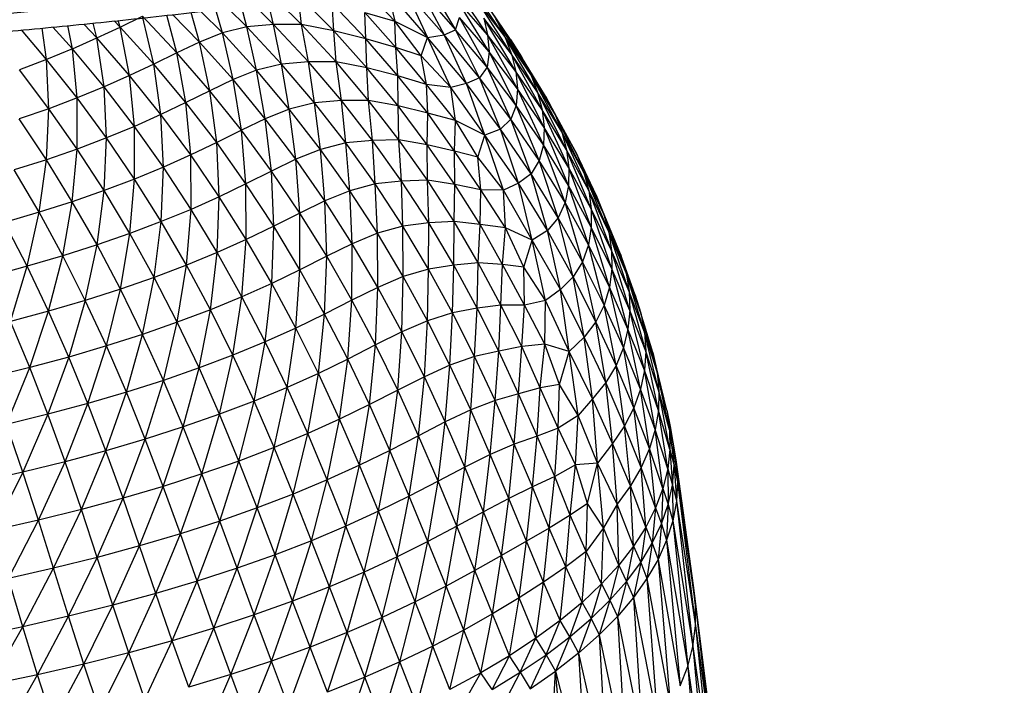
# Paper-space layout '_Dimétrica' of a CAD drawing. Header units: millimetres. Extents: x -212 to 188, y -228 to 468.
# Tile 22 of 24: x 40 to 114, y 62 to 112. Entities that reach past the tile are written whole.
import ezdxf

# ---------------------------------------------------------------- set-up
doc = ezdxf.new("R2010")
doc.units = ezdxf.units.MM

psp = doc.layouts.new('_Dimétrica')

# ---------------------------------------------------------------- linework, layer by layer
at = {"color": 7, "linetype": 'Continuous', "lineweight": 25}
for p, q in [((65.651, 114.786), (68.162, 112.169)), ((67.639, 114.362), (68.162, 112.169)), ((67.639, 114.362), (70.597, 110.944)), ((69.022, 114.336), (70.597, 110.944)), ((69.022, 114.336), (71.843, 111.136)), ((69.94, 114.692), (71.843, 111.136)), ((69.94, 114.692), (72.694, 111.513)), ((70.801, 114.725), (72.694, 111.513)), ((75.088, 111.135), (72.571, 114.946)), ((76.396, 111.004), (73.693, 114.955)), ((59.079, 111.923), (58.699, 113.516)), ((61.18, 111.903), (59.451, 113.612)), ((61.18, 111.903), (60.919, 114.137)), ((63.579, 111.448), (61.217, 113.836)), ((75.217, 109.855), (72.811, 113.75)), ((75.088, 111.135), (72.811, 113.75)), ((76.893, 109.689), (74.369, 113.622)), ((76.396, 111.004), (74.369, 113.622)), ((77.648, 109.501), (74.863, 113.646)), ((76.808, 110.799), (74.863, 113.646)), ((53.529, 110.592), (52.899, 112.812)), ((55.246, 111.277), (53.621, 112.894)), ((55.246, 111.277), (54.751, 113.022)), ((57.067, 111.75), (55.665, 113.132)), ((57.067, 111.75), (56.677, 113.26)), ((59.079, 111.923), (57.6, 113.377)), ((63.579, 111.448), (63.471, 113.481)), ((65.987, 110.829), (63.471, 113.481)), ((65.987, 110.829), (65.914, 112.811)), ((68.231, 110.181), (65.914, 112.811)), ((65.914, 112.811), (68.162, 112.169)), ((47.594, 111.725), (47.15, 112.179)), ((47.594, 111.725), (47.452, 112.209)), ((47.594, 111.725), (49.26, 112.526)), ((51.836, 109.793), (49.26, 112.526)), ((50.107, 108.947), (49.26, 112.526)), ((51.836, 109.793), (51.085, 112.606)), ((53.529, 110.592), (51.509, 112.654)), ((68.231, 110.181), (68.162, 112.169)), ((70.136, 109.576), (68.162, 112.169)), ((68.162, 112.169), (70.597, 110.944)), ((72.694, 111.513), (72.995, 112.434)), ((75.061, 108.715), (72.995, 112.434)), ((75.217, 109.855), (72.995, 112.434)), ((74.81, 112.375), (75.088, 111.135)), ((77.206, 108.392), (74.81, 112.375)), ((76.893, 109.689), (74.81, 112.375)), ((75.71, 112.334), (76.396, 111.004)), ((78.334, 108.181), (75.71, 112.334)), ((77.648, 109.501), (75.71, 112.334)), ((42.092, 109.291), (40.197, 111.501)), ((42.092, 109.291), (41.745, 111.638)), ((44.023, 110.087), (42.56, 111.716)), ((44.023, 110.087), (43.676, 111.829)), ((45.858, 110.903), (44.875, 111.949)), ((45.858, 110.903), (45.579, 112.02)), ((45.858, 110.903), (47.594, 111.725)), ((50.107, 108.947), (47.594, 111.725)), ((48.294, 108.09), (47.594, 111.725)), ((57.067, 111.75), (55.246, 111.277)), ((59.079, 111.923), (57.067, 111.75)), ((59.666, 108.955), (57.067, 111.75)), ((57.805, 108.487), (57.067, 111.75)), ((61.683, 109.119), (59.079, 111.923)), ((59.666, 108.955), (59.079, 111.923)), ((61.18, 111.903), (59.079, 111.923)), ((61.683, 109.119), (61.18, 111.903)), ((63.761, 109.113), (61.18, 111.903)), ((63.579, 111.448), (61.18, 111.903)), ((63.761, 109.113), (63.579, 111.448)), ((66.069, 108.678), (63.579, 111.448)), ((65.987, 110.829), (63.579, 111.448)), ((71.843, 111.136), (72.694, 111.513)), ((74.492, 107.921), (72.694, 111.513)), ((75.061, 108.715), (72.694, 111.513)), ((44.023, 110.087), (45.858, 110.903)), ((48.294, 108.09), (45.858, 110.903)), ((46.39, 107.24), (45.858, 110.903)), ((53.529, 110.592), (51.836, 109.793)), ((55.246, 111.277), (53.529, 110.592)), ((56.046, 107.788), (53.529, 110.592)), ((54.302, 106.955), (53.529, 110.592)), ((57.805, 108.487), (55.246, 111.277)), ((56.046, 107.788), (55.246, 111.277)), ((66.069, 108.678), (65.987, 110.829)), ((68.372, 108.072), (65.987, 110.829)), ((68.231, 110.181), (65.987, 110.829)), ((70.136, 109.576), (70.597, 110.944)), ((70.597, 110.944), (71.843, 111.136)), ((72.358, 107.197), (70.597, 110.944)), ((73.528, 107.487), (70.597, 110.944)), ((73.528, 107.487), (71.843, 111.136)), ((74.492, 107.921), (71.843, 111.136)), ((75.088, 111.135), (75.217, 109.855)), ((77.341, 107.095), (75.088, 111.135)), ((77.206, 108.392), (75.088, 111.135)), ((76.396, 111.004), (76.893, 109.689)), ((78.845, 106.85), (76.396, 111.004)), ((78.334, 108.181), (76.396, 111.004)), ((76.808, 110.799), (77.648, 109.501)), ((44.023, 110.087), (42.092, 109.291)), ((46.39, 107.24), (44.023, 110.087)), ((44.377, 106.413), (44.023, 110.087)), ((68.372, 108.072), (68.231, 110.181)), ((70.533, 107.435), (68.231, 110.181)), ((70.136, 109.576), (68.231, 110.181)), ((75.217, 109.855), (75.061, 108.715)), ((77.248, 105.863), (75.217, 109.855)), ((77.341, 107.095), (75.217, 109.855)), ((42.092, 109.291), (40.061, 108.522)), ((44.377, 106.413), (42.092, 109.291)), ((42.258, 105.613), (42.092, 109.291)), ((51.836, 109.793), (50.107, 108.947)), ((54.302, 106.955), (51.836, 109.793)), ((52.512, 106.065), (51.836, 109.793)), ((61.683, 109.119), (59.666, 108.955)), ((64.152, 106.225), (61.683, 109.119)), ((62.136, 106.055), (61.683, 109.119)), ((63.761, 109.113), (61.683, 109.119)), ((64.152, 106.225), (63.761, 109.113)), ((66.188, 106.238), (63.761, 109.113)), ((66.069, 108.678), (63.761, 109.113)), ((70.533, 107.435), (70.136, 109.576)), ((72.358, 107.197), (70.136, 109.576)), ((76.893, 109.689), (77.206, 108.392)), ((79.18, 105.52), (76.893, 109.689)), ((78.845, 106.85), (76.893, 109.689)), ((77.648, 109.501), (78.334, 108.181)), ((80.137, 105.224), (77.648, 109.501)), ((79.444, 106.55), (77.648, 109.501)), ((42.258, 105.613), (40.061, 108.522)), ((50.107, 108.947), (48.294, 108.09)), ((52.512, 106.065), (50.107, 108.947)), ((50.637, 105.17), (50.107, 108.947)), ((57.805, 108.487), (56.046, 107.788)), ((59.666, 108.955), (57.805, 108.487)), ((60.256, 105.579), (57.805, 108.487)), ((58.456, 104.864), (57.805, 108.487)), ((62.136, 106.055), (59.666, 108.955)), ((60.256, 105.579), (59.666, 108.955)), ((66.188, 106.238), (66.069, 108.678)), ((68.415, 105.826), (66.069, 108.678)), ((68.372, 108.072), (66.069, 108.678)), ((75.061, 108.715), (74.492, 107.921)), ((76.836, 104.824), (75.061, 108.715)), ((77.248, 105.863), (75.061, 108.715)), ((77.206, 108.392), (77.341, 107.095)), ((79.333, 104.194), (77.206, 108.392)), ((79.18, 105.52), (77.206, 108.392)), ((48.294, 108.09), (46.39, 107.24)), ((50.637, 105.17), (48.294, 108.09)), ((48.659, 104.286), (48.294, 108.09)), ((56.046, 107.788), (54.302, 106.955)), ((58.456, 104.864), (56.046, 107.788)), ((56.666, 104.003), (56.046, 107.788)), ((68.415, 105.826), (68.372, 108.072)), ((70.619, 105.268), (68.372, 108.072)), ((70.533, 107.435), (68.372, 108.072)), ((74.492, 107.921), (73.528, 107.487)), ((76.065, 104.077), (74.492, 107.921)), ((76.836, 104.824), (74.492, 107.921)), ((78.334, 108.181), (78.845, 106.85)), ((80.66, 103.885), (78.334, 108.181)), ((80.137, 105.224), (78.334, 108.181)), ((46.39, 107.24), (44.377, 106.413)), ((48.659, 104.286), (46.39, 107.24)), ((46.566, 103.427), (46.39, 107.24)), ((54.302, 106.955), (52.512, 106.065)), ((56.666, 104.003), (54.302, 106.955)), ((54.821, 103.079), (54.302, 106.955)), ((70.619, 105.268), (70.533, 107.435)), ((72.7, 104.731), (70.533, 107.435)), ((72.358, 107.197), (70.533, 107.435)), ((73.528, 107.487), (72.358, 107.197)), ((72.7, 104.731), (72.358, 107.197)), ((74.899, 103.625), (72.358, 107.197)), ((74.899, 103.625), (73.528, 107.487)), ((76.065, 104.077), (73.528, 107.487)), ((77.341, 107.095), (77.248, 105.863)), ((79.277, 102.905), (77.341, 107.095)), ((79.333, 104.194), (77.341, 107.095)), ((44.377, 106.413), (42.258, 105.613)), ((44.372, 102.596), (44.377, 106.413)), ((46.566, 103.427), (44.377, 106.413)), ((64.152, 106.225), (62.136, 106.055)), ((66.188, 106.238), (64.152, 106.225)), ((64.479, 103.06), (64.152, 106.225)), ((66.473, 103.245), (64.152, 106.225)), ((66.473, 103.245), (66.188, 106.238)), ((68.464, 103.284), (66.188, 106.238)), ((68.415, 105.826), (66.188, 106.238)), ((78.845, 106.85), (79.18, 105.52)), ((81.006, 102.537), (78.845, 106.85)), ((80.66, 103.885), (78.845, 106.85)), ((79.444, 106.55), (80.137, 105.224)), ((81.772, 102.2), (79.444, 106.55)), ((81.062, 103.544), (79.444, 106.55)), ((42.258, 105.613), (40.043, 104.842)), ((42.07, 101.796), (42.258, 105.613)), ((44.372, 102.596), (42.258, 105.613)), ((52.512, 106.065), (50.637, 105.17)), ((54.821, 103.079), (52.512, 106.065)), ((52.879, 102.148), (52.512, 106.065)), ((60.256, 105.579), (58.456, 104.864)), ((62.136, 106.055), (60.256, 105.579)), ((62.586, 102.569), (60.256, 105.579)), ((60.75, 101.835), (60.256, 105.579)), ((64.479, 103.06), (62.136, 106.055)), ((62.586, 102.569), (62.136, 106.055)), ((68.464, 103.284), (68.415, 105.826)), ((70.584, 102.918), (68.415, 105.826)), ((70.619, 105.268), (68.415, 105.826)), ((77.248, 105.863), (76.836, 104.824)), ((78.964, 101.726), (77.248, 105.863)), ((79.277, 102.905), (77.248, 105.863)), ((79.18, 105.52), (79.333, 104.194)), ((81.173, 101.188), (79.18, 105.52)), ((81.006, 102.537), (79.18, 105.52)), ((42.07, 101.796), (40.043, 104.842)), ((50.637, 105.17), (48.659, 104.286)), ((52.879, 102.148), (50.637, 105.17)), ((50.829, 101.231), (50.637, 105.17)), ((58.456, 104.864), (56.666, 104.003)), ((60.75, 101.835), (58.456, 104.864)), ((58.915, 100.948), (58.456, 104.864)), ((70.584, 102.918), (70.619, 105.268)), ((72.616, 102.445), (70.619, 105.268)), ((72.7, 104.731), (70.619, 105.268)), ((72.616, 102.445), (72.7, 104.731)), ((74.366, 101.978), (72.7, 104.731)), ((74.899, 103.625), (72.7, 104.731)), ((76.836, 104.824), (76.065, 104.077)), ((78.349, 100.748), (76.836, 104.824)), ((78.964, 101.726), (76.836, 104.824)), ((80.137, 105.224), (80.66, 103.885)), ((82.31, 100.844), (80.137, 105.224)), ((81.772, 102.2), (80.137, 105.224)), ((48.659, 104.286), (46.566, 103.427)), ((50.829, 101.231), (48.659, 104.286)), ((48.668, 100.34), (48.659, 104.286)), ((56.666, 104.003), (54.821, 103.079)), ((58.915, 100.948), (56.666, 104.003)), ((57.011, 99.995), (56.666, 104.003)), ((76.065, 104.077), (74.899, 103.625)), ((77.419, 100.036), (76.065, 104.077)), ((78.349, 100.748), (76.065, 104.077)), ((79.333, 104.194), (79.277, 102.905)), ((81.148, 99.855), (79.333, 104.194)), ((81.173, 101.188), (79.333, 104.194)), ((46.566, 103.427), (44.372, 102.596)), ((46.395, 99.48), (46.566, 103.427)), ((48.668, 100.34), (46.566, 103.427)), ((66.473, 103.245), (64.479, 103.06)), ((68.464, 103.284), (66.473, 103.245)), ((66.685, 99.98), (66.473, 103.245)), ((68.65, 100.187), (66.473, 103.245)), ((68.65, 100.187), (68.464, 103.284)), ((70.598, 100.259), (68.464, 103.284)), ((70.584, 102.918), (68.464, 103.284)), ((74.366, 101.978), (74.899, 103.625)), ((76.293, 99.516), (74.899, 103.625)), ((77.419, 100.036), (74.899, 103.625)), ((80.66, 103.885), (81.006, 102.537)), ((82.672, 99.481), (80.66, 103.885)), ((82.31, 100.844), (80.66, 103.885)), ((81.062, 103.544), (81.772, 102.2)), ((44.372, 102.596), (42.07, 101.796)), ((44.013, 98.653), (44.372, 102.596)), ((46.395, 99.48), (44.372, 102.596)), ((54.821, 103.079), (52.879, 102.148)), ((57.011, 99.995), (54.821, 103.079)), ((55.012, 99.03), (54.821, 103.079)), ((62.586, 102.569), (60.75, 101.835)), ((64.479, 103.06), (62.586, 102.569)), ((64.786, 99.47), (62.586, 102.569)), ((62.926, 98.713), (62.586, 102.569)), ((66.685, 99.98), (64.479, 103.06)), ((64.786, 99.47), (64.479, 103.06)), ((70.598, 100.259), (70.584, 102.918)), ((72.636, 99.943), (70.584, 102.918)), ((72.616, 102.445), (70.584, 102.918)), ((79.277, 102.905), (78.964, 101.726)), ((80.894, 98.585), (79.277, 102.905)), ((81.148, 99.855), (79.277, 102.905)), ((81.006, 102.537), (81.173, 101.188)), ((82.857, 98.112), (81.006, 102.537)), ((82.672, 99.481), (81.006, 102.537)), ((42.07, 101.796), (39.669, 101.03)), ((41.528, 97.86), (42.07, 101.796)), ((44.013, 98.653), (42.07, 101.796)), ((52.879, 102.148), (50.829, 101.231)), ((55.012, 99.03), (52.879, 102.148)), ((52.898, 98.082), (52.879, 102.148)), ((60.75, 101.835), (58.915, 100.948)), ((62.926, 98.713), (60.75, 101.835)), ((61.045, 97.801), (60.75, 101.835)), ((72.636, 99.943), (72.616, 102.445)), ((74.591, 99.531), (72.616, 102.445)), ((74.366, 101.978), (72.616, 102.445)), ((74.591, 99.531), (74.366, 101.978)), ((76.293, 99.516), (74.366, 101.978)), ((78.964, 101.726), (78.349, 100.748)), ((80.381, 97.441), (78.964, 101.726)), ((80.894, 98.585), (78.964, 101.726)), ((81.772, 102.2), (82.31, 100.844)), ((83.783, 97.778), (81.772, 102.2)), ((83.218, 99.153), (81.772, 102.2)), ((41.528, 97.86), (39.669, 101.03)), ((50.829, 101.231), (48.668, 100.34)), ((50.664, 97.162), (50.829, 101.231)), ((52.898, 98.082), (50.829, 101.231)), ((81.173, 101.188), (81.148, 99.855)), ((82.852, 96.75), (81.173, 101.188)), ((82.857, 98.112), (81.173, 101.188)), ((48.668, 100.34), (46.395, 99.48)), ((48.319, 96.274), (48.668, 100.34)), ((50.664, 97.162), (48.668, 100.34)), ((58.915, 100.948), (57.011, 99.995)), ((61.045, 97.801), (58.915, 100.948)), ((59.09, 96.82), (58.915, 100.948)), ((70.598, 100.259), (68.65, 100.187)), ((70.688, 97.066), (70.598, 100.259)), ((72.584, 97.182), (70.598, 100.259)), ((72.636, 99.943), (70.598, 100.259)), ((78.349, 100.748), (77.419, 100.036)), ((79.571, 96.489), (78.349, 100.748)), ((80.381, 97.441), (78.349, 100.748)), ((82.31, 100.844), (82.672, 99.481)), ((84.165, 96.397), (82.31, 100.844)), ((83.783, 97.778), (82.31, 100.844)), ((57.011, 99.995), (55.012, 99.03)), ((59.09, 96.82), (57.011, 99.995)), ((57.035, 95.826), (57.011, 99.995)), ((66.685, 99.98), (64.786, 99.47)), ((68.65, 100.187), (66.685, 99.98)), ((68.753, 96.825), (66.685, 99.98)), ((66.856, 96.291), (66.685, 99.98)), ((68.753, 96.825), (68.65, 100.187)), ((70.688, 97.066), (68.65, 100.187)), ((72.584, 97.182), (72.636, 99.943)), ((74.543, 96.949), (72.636, 99.943)), ((74.591, 99.531), (72.636, 99.943)), ((74.543, 96.949), (74.591, 99.531)), ((76.431, 96.686), (74.591, 99.531)), ((76.293, 99.516), (74.591, 99.531)), ((77.419, 100.036), (76.293, 99.516)), ((76.431, 96.686), (76.293, 99.516)), ((78.429, 95.766), (76.293, 99.516)), ((78.429, 95.766), (77.419, 100.036)), ((79.571, 96.489), (77.419, 100.036)), ((81.148, 99.855), (80.894, 98.585)), ((82.642, 95.419), (81.148, 99.855)), ((82.852, 96.75), (81.148, 99.855)), ((46.395, 99.48), (44.013, 98.653)), ((45.862, 95.42), (46.395, 99.48)), ((48.319, 96.274), (46.395, 99.48)), ((55.012, 99.03), (52.898, 98.082)), ((54.86, 94.849), (55.012, 99.03)), ((57.035, 95.826), (55.012, 99.03)), ((64.786, 99.47), (62.926, 98.713)), ((66.856, 96.291), (64.786, 99.47)), ((64.973, 95.513), (64.786, 99.47)), ((82.672, 99.481), (82.857, 98.112)), ((84.366, 95.011), (82.672, 99.481)), ((84.165, 96.397), (82.672, 99.481)), ((83.218, 99.153), (83.783, 97.778)), ((85.052, 94.729), (83.218, 99.153)), ((44.013, 98.653), (41.528, 97.86)), ((43.299, 94.601), (44.013, 98.653)), ((45.862, 95.42), (44.013, 98.653)), ((52.898, 98.082), (50.664, 97.162)), ((52.562, 93.901), (52.898, 98.082)), ((54.86, 94.849), (52.898, 98.082)), ((62.926, 98.713), (61.045, 97.801)), ((64.973, 95.513), (62.926, 98.713)), ((63.055, 94.574), (62.926, 98.713)), ((80.894, 98.585), (80.381, 97.441)), ((82.2, 94.163), (80.894, 98.585)), ((82.642, 95.419), (80.894, 98.585)), ((82.857, 98.112), (82.852, 96.75)), ((84.387, 93.626), (82.857, 98.112)), ((84.366, 95.011), (82.857, 98.112)), ((41.528, 97.86), (38.948, 97.102)), ((40.634, 93.819), (41.528, 97.86)), ((43.299, 94.601), (41.528, 97.86)), ((61.045, 97.801), (59.09, 96.82)), ((63.055, 94.574), (61.045, 97.801)), ((61.056, 93.566), (61.045, 97.801)), ((80.381, 97.441), (79.571, 96.489)), ((81.504, 93.038), (80.381, 97.441)), ((82.2, 94.163), (80.381, 97.441)), ((83.783, 97.778), (84.165, 96.397)), ((85.465, 93.329), (83.783, 97.778)), ((85.052, 94.729), (83.783, 97.778)), ((40.634, 93.819), (38.948, 97.102)), ((50.664, 97.162), (48.319, 96.274)), ((50.146, 92.987), (50.664, 97.162)), ((52.562, 93.901), (50.664, 97.162)), ((59.09, 96.82), (57.035, 95.826)), ((58.945, 92.545), (59.09, 96.82)), ((61.056, 93.566), (59.09, 96.82)), ((68.753, 96.825), (66.856, 96.291)), ((70.688, 97.066), (68.753, 96.825)), ((70.677, 93.611), (68.753, 96.825)), ((68.79, 93.047), (68.753, 96.825)), ((70.677, 93.611), (70.688, 97.066)), ((72.584, 97.182), (70.688, 97.066)), ((72.574, 93.893), (70.688, 97.066)), ((72.574, 93.893), (72.584, 97.182)), ((74.404, 94.068), (72.584, 97.182)), ((74.543, 96.949), (72.584, 97.182)), ((74.404, 94.068), (74.543, 96.949)), ((76.217, 93.947), (74.543, 96.949)), ((76.431, 96.686), (74.543, 96.949)), ((76.217, 93.947), (76.431, 96.686)), ((77.809, 93.75), (76.431, 96.686)), ((78.429, 95.766), (76.431, 96.686)), ((82.852, 96.75), (82.642, 95.419)), ((84.213, 92.254), (82.852, 96.75)), ((84.387, 93.626), (82.852, 96.75)), ((48.319, 96.274), (45.862, 95.42)), ((47.616, 92.107), (48.319, 96.274)), ((50.146, 92.987), (48.319, 96.274)), ((57.035, 95.826), (54.86, 94.849)), ((56.711, 91.542), (57.035, 95.826)), ((58.945, 92.545), (57.035, 95.826)), ((66.856, 96.291), (64.973, 95.513)), ((68.79, 93.047), (66.856, 96.291)), ((66.893, 92.244), (66.856, 96.291)), ((79.571, 96.489), (78.429, 95.766)), ((80.551, 92.092), (79.571, 96.489)), ((81.504, 93.038), (79.571, 96.489)), ((84.165, 96.397), (84.366, 95.011)), ((85.697, 91.925), (84.165, 96.397)), ((85.465, 93.329), (84.165, 96.397)), ((45.862, 95.42), (43.299, 94.601)), ((44.976, 91.264), (45.862, 95.42)), ((47.616, 92.107), (45.862, 95.42)), ((64.973, 95.513), (63.055, 94.574)), ((64.945, 91.281), (64.973, 95.513)), ((66.893, 92.244), (64.973, 95.513)), ((77.809, 93.75), (78.429, 95.766)), ((79.442, 91.266), (78.429, 95.766)), ((80.551, 92.092), (78.429, 95.766)), ((82.642, 95.419), (82.2, 94.163)), ((83.828, 90.923), (82.642, 95.419)), ((84.213, 92.254), (82.642, 95.419)), ((43.299, 94.601), (40.634, 93.819)), ((42.232, 90.459), (43.299, 94.601)), ((44.976, 91.264), (43.299, 94.601)), ((54.86, 94.849), (52.562, 93.901)), ((54.351, 90.569), (54.86, 94.849)), ((56.711, 91.542), (54.86, 94.849)), ((63.055, 94.574), (61.056, 93.566)), ((62.9, 90.247), (63.055, 94.574)), ((64.945, 91.281), (63.055, 94.574)), ((84.366, 95.011), (84.387, 93.626)), ((85.749, 90.518), (84.366, 95.011)), ((85.697, 91.925), (84.366, 95.011)), ((85.052, 94.729), (85.465, 93.329)), ((86.566, 90.31), (85.052, 94.729)), ((86.11, 91.727), (85.052, 94.729)), ((40.634, 93.819), (37.87, 93.076)), ((39.39, 89.694), (40.634, 93.819)), ((42.232, 90.459), (40.634, 93.819)), ((52.562, 93.901), (50.146, 92.987)), ((51.871, 89.629), (52.562, 93.901)), ((54.351, 90.569), (52.562, 93.901)), ((70.677, 93.611), (68.79, 93.047)), ((70.596, 89.751), (70.677, 93.611)), ((72.574, 93.893), (70.677, 93.611)), ((72.466, 90.348), (70.677, 93.611)), ((72.466, 90.348), (72.574, 93.893)), ((74.404, 94.068), (72.574, 93.893)), ((74.327, 90.683), (72.574, 93.893)), ((74.327, 90.683), (74.404, 94.068)), ((76.101, 90.924), (74.404, 94.068)), ((76.217, 93.947), (74.404, 94.068)), ((76.101, 90.924), (76.217, 93.947)), ((77.858, 90.903), (76.217, 93.947)), ((77.809, 93.75), (76.217, 93.947)), ((77.858, 90.903), (77.809, 93.75)), ((79.442, 91.266), (77.809, 93.75)), ((82.2, 94.163), (81.504, 93.038)), ((83.203, 89.669), (82.2, 94.163)), ((83.828, 90.923), (82.2, 94.163)), ((84.387, 93.626), (84.213, 92.254)), ((85.608, 89.12), (84.387, 93.626)), ((85.749, 90.518), (84.387, 93.626)), ((50.146, 92.987), (47.616, 92.107)), ((49.272, 88.725), (50.146, 92.987)), ((51.871, 89.629), (50.146, 92.987)), ((61.056, 93.566), (58.945, 92.545)), ((60.743, 89.2), (61.056, 93.566)), ((62.9, 90.247), (61.056, 93.566)), ((68.79, 93.047), (66.893, 92.244)), ((68.687, 88.92), (68.79, 93.047)), ((70.596, 89.751), (68.79, 93.047)), ((81.504, 93.038), (80.551, 92.092)), ((82.338, 88.516), (81.504, 93.038)), ((83.203, 89.669), (81.504, 93.038)), ((85.465, 93.329), (85.697, 91.925)), ((86.841, 88.888), (85.465, 93.329)), ((86.566, 90.31), (85.465, 93.329)), ((58.945, 92.545), (56.711, 91.542)), ((58.453, 88.173), (58.945, 92.545)), ((60.743, 89.2), (58.945, 92.545)), ((66.893, 92.244), (64.945, 91.281)), ((66.712, 87.934), (66.893, 92.244)), ((68.687, 88.92), (66.893, 92.244)), ((84.213, 92.254), (83.828, 90.923)), ((85.271, 87.741), (84.213, 92.254)), ((85.608, 89.12), (84.213, 92.254)), ((47.616, 92.107), (44.976, 91.264)), ((46.561, 87.86), (47.616, 92.107)), ((49.272, 88.725), (47.616, 92.107)), ((56.711, 91.542), (54.351, 90.569)), ((56.04, 87.175), (56.711, 91.542)), ((58.453, 88.173), (56.711, 91.542)), ((80.551, 92.092), (79.442, 91.266)), ((81.194, 87.457), (80.551, 92.092)), ((82.338, 88.516), (80.551, 92.092)), ((85.697, 91.925), (85.749, 90.518)), ((86.931, 87.464), (85.697, 91.925)), ((86.841, 88.888), (85.697, 91.925)), ((86.11, 91.727), (86.566, 90.31)), ((44.976, 91.264), (42.232, 90.459)), ((44.976, 91.264), (43.744, 87.033)), ((46.561, 87.86), (44.976, 91.264)), ((64.945, 91.281), (62.9, 90.247)), ((64.631, 86.876), (64.945, 91.281)), ((66.712, 87.934), (64.945, 91.281)), ((74.327, 90.683), (72.466, 90.348)), ((74.127, 87.059), (74.327, 90.683)), ((76.101, 90.924), (74.327, 90.683)), ((75.943, 87.468), (74.327, 90.683)), ((75.943, 87.468), (76.101, 90.924)), ((77.664, 87.811), (76.101, 90.924)), ((77.858, 90.903), (76.101, 90.924)), ((77.664, 87.811), (77.858, 90.903)), ((79.442, 91.266), (77.858, 90.903)), ((79.383, 87.998), (77.858, 90.903)), ((79.383, 87.998), (79.442, 91.266)), ((81.194, 87.457), (79.442, 91.266)), ((83.828, 90.923), (83.203, 89.669)), ((84.719, 86.406), (83.828, 90.923)), ((85.271, 87.741), (83.828, 90.923)), ((42.232, 90.459), (39.39, 89.694)), ((40.825, 86.246), (42.232, 90.459)), ((43.744, 87.033), (42.232, 90.459)), ((54.351, 90.569), (51.871, 89.629)), ((53.5, 86.211), (54.351, 90.569)), ((56.04, 87.175), (54.351, 90.569)), ((62.9, 90.247), (60.743, 89.2)), ((62.43, 85.805), (62.9, 90.247)), ((64.631, 86.876), (62.9, 90.247)), ((72.466, 90.348), (70.596, 89.751)), ((72.273, 86.417), (72.466, 90.348)), ((74.127, 87.059), (72.466, 90.348)), ((85.749, 90.518), (85.608, 89.12)), ((86.836, 86.042), (85.749, 90.518)), ((86.931, 87.464), (85.749, 90.518)), ((86.566, 90.31), (86.841, 88.888)), ((87.786, 85.928), (86.566, 90.31)), ((87.455, 87.367), (86.566, 90.31)), ((40.825, 86.246), (39.39, 89.694)), ((51.871, 89.629), (49.272, 88.725)), ((50.836, 85.286), (51.871, 89.629)), ((53.5, 86.211), (51.871, 89.629)), ((60.743, 89.2), (58.453, 88.173)), ((60.093, 84.753), (60.743, 89.2)), ((62.43, 85.805), (60.743, 89.2)), ((70.596, 89.751), (68.687, 88.92)), ((70.363, 85.558), (70.596, 89.751)), ((72.273, 86.417), (70.596, 89.751)), ((83.203, 89.669), (82.338, 88.516)), ((83.943, 85.135), (83.203, 89.669)), ((84.719, 86.406), (83.203, 89.669)), ((49.272, 88.725), (46.561, 87.86)), ((48.063, 84.397), (49.272, 88.725)), ((50.836, 85.286), (49.272, 88.725)), ((68.687, 88.92), (66.712, 87.934)), ((68.367, 84.55), (68.687, 88.92)), ((70.363, 85.558), (68.687, 88.92)), ((82.338, 88.516), (81.194, 87.457)), ((82.96, 83.912), (82.338, 88.516)), ((83.943, 85.135), (82.338, 88.516)), ((85.608, 89.12), (85.271, 87.741)), ((86.544, 84.63), (85.608, 89.12)), ((86.836, 86.042), (85.608, 89.12)), ((86.841, 88.888), (86.931, 87.464)), ((87.928, 84.485), (86.841, 88.888)), ((87.786, 85.928), (86.841, 88.888)), ((46.561, 87.86), (43.744, 87.033)), ((45.173, 83.55), (46.561, 87.86)), ((48.063, 84.397), (46.561, 87.86)), ((58.453, 88.173), (56.04, 87.175)), ((57.626, 83.732), (58.453, 88.173)), ((60.093, 84.753), (58.453, 88.173)), ((66.712, 87.934), (64.631, 86.876)), ((66.257, 83.468), (66.712, 87.934)), ((68.367, 84.55), (66.712, 87.934)), ((77.664, 87.811), (75.943, 87.468)), ((77.419, 84.267), (77.664, 87.811)), ((79.383, 87.998), (77.664, 87.811)), ((79.027, 84.729), (77.664, 87.811)), ((79.027, 84.729), (79.383, 87.998)), ((80.489, 84.972), (79.383, 87.998)), ((81.194, 87.457), (79.383, 87.998)), ((85.271, 87.741), (84.719, 86.406)), ((86.055, 83.242), (85.271, 87.741)), ((86.544, 84.63), (85.271, 87.741)), ((43.744, 87.033), (40.825, 86.246)), ((43.744, 87.033), (42.183, 82.744)), ((45.173, 83.55), (43.744, 87.033)), ((56.04, 87.175), (53.5, 86.211)), ((55.028, 82.747), (56.04, 87.175)), ((57.626, 83.732), (56.04, 87.175)), ((74.127, 87.059), (72.273, 86.417)), ((73.834, 83.069), (74.127, 87.059)), ((75.943, 87.468), (74.127, 87.059)), ((75.661, 83.766), (74.127, 87.059)), ((75.661, 83.766), (75.943, 87.468)), ((77.419, 84.267), (75.943, 87.468)), ((80.489, 84.972), (81.194, 87.457)), ((81.866, 82.664), (81.194, 87.457)), ((82.96, 83.912), (81.194, 87.457)), ((86.931, 87.464), (86.836, 86.042)), ((87.881, 83.042), (86.931, 87.464)), ((87.928, 84.485), (86.931, 87.464)), ((87.455, 87.367), (87.786, 85.928)), ((88.519, 83.044), (87.455, 87.367)), ((40.825, 86.246), (37.804, 85.502)), ((39.091, 81.981), (40.825, 86.246)), ((42.183, 82.744), (40.825, 86.246)), ((64.631, 86.876), (62.43, 85.805)), ((64.014, 82.374), (64.631, 86.876)), ((66.257, 83.468), (64.631, 86.876)), ((72.273, 86.417), (70.363, 85.558)), ((71.929, 82.177), (72.273, 86.417)), ((73.834, 83.069), (72.273, 86.417)), ((84.719, 86.406), (83.943, 85.135)), ((85.353, 81.89), (84.719, 86.406)), ((86.055, 83.242), (84.719, 86.406)), ((53.5, 86.211), (50.836, 85.286)), ((52.314, 81.799), (53.5, 86.211)), ((55.028, 82.747), (53.5, 86.211)), ((62.43, 85.805), (60.093, 84.753)), ((61.635, 81.301), (62.43, 85.805)), ((64.014, 82.374), (62.43, 85.805)), ((70.363, 85.558), (68.367, 84.55)), ((69.919, 81.146), (70.363, 85.558)), ((71.929, 82.177), (70.363, 85.558)), ((86.836, 86.042), (86.544, 84.63)), ((87.647, 81.604), (86.836, 86.042)), ((87.881, 83.042), (86.836, 86.042)), ((87.786, 85.928), (87.928, 84.485)), ((88.726, 81.582), (87.786, 85.928)), ((88.519, 83.044), (87.786, 85.928)), ((50.836, 85.286), (48.063, 84.397)), ((49.474, 80.891), (50.836, 85.286)), ((52.314, 81.799), (50.836, 85.286)), ((80.489, 84.972), (79.027, 84.729)), ((80.384, 81.713), (80.489, 84.972)), ((81.866, 82.664), (80.489, 84.972)), ((83.943, 85.135), (82.96, 83.912)), ((84.444, 80.555), (83.943, 85.135)), ((85.353, 81.89), (83.943, 85.135)), ((48.063, 84.397), (45.173, 83.55)), ((46.528, 80.023), (48.063, 84.397)), ((49.474, 80.891), (48.063, 84.397)), ((60.093, 84.753), (57.626, 83.732)), ((59.123, 80.258), (60.093, 84.753)), ((61.635, 81.301), (60.093, 84.753)), ((68.367, 84.55), (66.257, 83.468)), ((67.785, 80.043), (68.367, 84.55)), ((69.919, 81.146), (68.367, 84.55)), ((77.419, 84.267), (75.661, 83.766)), ((77.095, 80.501), (77.419, 84.267)), ((79.027, 84.729), (77.419, 84.267)), ((78.807, 81.118), (77.419, 84.267)), ((78.807, 81.118), (79.027, 84.729)), ((80.384, 81.713), (79.027, 84.729)), ((86.544, 84.63), (86.055, 83.242)), ((87.222, 80.177), (86.544, 84.63)), ((87.647, 81.604), (86.544, 84.63)), ((87.928, 84.485), (87.881, 83.042)), ((88.747, 80.118), (87.928, 84.485)), ((88.726, 81.582), (87.928, 84.485)), ((45.173, 83.55), (42.183, 82.744)), ((43.468, 79.198), (45.173, 83.55)), ((46.528, 80.023), (45.173, 83.55)), ((57.626, 83.732), (55.028, 82.747)), ((56.477, 79.251), (57.626, 83.732)), ((59.123, 80.258), (57.626, 83.732)), ((66.257, 83.468), (64.014, 82.374)), ((65.51, 78.929), (66.257, 83.468)), ((67.785, 80.043), (66.257, 83.468)), ((75.661, 83.766), (73.834, 83.069)), ((75.295, 79.733), (75.661, 83.766)), ((77.095, 80.501), (75.661, 83.766)), ((82.96, 83.912), (81.866, 82.664)), ((83.313, 79.087), (82.96, 83.912)), ((84.444, 80.555), (82.96, 83.912)), ((42.183, 82.744), (39.091, 81.981)), ((42.183, 82.744), (40.311, 78.417)), ((43.468, 79.198), (42.183, 82.744)), ((55.028, 82.747), (52.314, 81.799)), ((53.711, 78.283), (55.028, 82.747)), ((56.477, 79.251), (55.028, 82.747)), ((73.834, 83.069), (71.929, 82.177)), ((73.399, 78.801), (73.834, 83.069)), ((75.295, 79.733), (73.834, 83.069)), ((81.866, 82.664), (80.384, 81.713)), ((81.668, 78.971), (81.866, 82.664)), ((83.313, 79.087), (81.866, 82.664)), ((86.055, 83.242), (85.353, 81.89)), ((86.604, 78.77), (86.055, 83.242)), ((87.222, 80.177), (86.055, 83.242)), ((87.881, 83.042), (87.647, 81.604)), ((88.58, 78.656), (87.881, 83.042)), ((88.747, 80.118), (87.881, 83.042)), ((88.519, 83.044), (88.726, 81.582)), ((88.519, 83.044), (89.002, 80.38)), ((88.519, 83.044), (88.754, 81.84)), ((40.311, 78.417), (39.091, 81.981)), ((64.014, 82.374), (61.635, 81.301)), ((63.098, 77.833), (64.014, 82.374)), ((65.51, 78.929), (64.014, 82.374)), ((71.929, 82.177), (69.919, 81.146)), ((71.387, 77.744), (71.929, 82.177)), ((73.399, 78.801), (71.929, 82.177)), ((85.353, 81.89), (84.444, 80.555)), ((85.79, 77.392), (85.353, 81.89)), ((86.604, 78.77), (85.353, 81.89)), ((89.002, 80.38), (88.754, 81.84)), ((88.754, 81.84), (89.216, 79.166)), ((52.314, 81.799), (49.474, 80.891)), ((50.82, 77.355), (52.314, 81.799)), ((53.711, 78.283), (52.314, 81.799)), ((61.635, 81.301), (59.123, 80.258)), ((60.546, 76.769), (61.635, 81.301)), ((63.098, 77.833), (61.635, 81.301)), ((69.919, 81.146), (67.785, 80.043)), ((69.239, 76.622), (69.919, 81.146)), ((71.387, 77.744), (69.919, 81.146)), ((78.807, 81.118), (77.095, 80.501)), ((78.449, 77.311), (78.807, 81.118)), ((80.384, 81.713), (78.807, 81.118)), ((80.121, 78.098), (78.807, 81.118)), ((80.121, 78.098), (80.384, 81.713)), ((81.668, 78.971), (80.384, 81.713)), ((87.647, 81.604), (87.222, 80.177)), ((88.22, 77.197), (87.647, 81.604)), ((88.58, 78.656), (87.647, 81.604)), ((88.726, 81.582), (88.747, 80.118)), ((88.726, 81.582), (89.064, 78.917)), ((88.726, 81.582), (89.002, 80.38)), ((49.474, 80.891), (46.528, 80.023)), ((47.812, 76.469), (49.474, 80.891)), ((50.82, 77.355), (49.474, 80.891)), ((77.095, 80.501), (75.295, 79.733)), ((76.68, 76.445), (77.095, 80.501)), ((78.449, 77.311), (77.095, 80.501)), ((84.444, 80.555), (83.313, 79.087)), ((84.796, 76.015), (84.444, 80.555)), ((85.79, 77.392), (84.444, 80.555)), ((89.064, 78.917), (89.002, 80.38)), ((89.002, 80.38), (89.318, 77.705)), ((89.002, 80.38), (89.216, 79.166)), ((46.528, 80.023), (43.468, 79.198)), ((44.695, 75.626), (46.528, 80.023)), ((47.812, 76.469), (46.528, 80.023)), ((59.123, 80.258), (56.477, 79.251)), ((57.857, 75.742), (59.123, 80.258)), ((60.546, 76.769), (59.123, 80.258)), ((67.785, 80.043), (65.51, 78.929)), ((66.941, 75.486), (67.785, 80.043)), ((69.239, 76.622), (67.785, 80.043)), ((75.295, 79.733), (73.399, 78.801)), ((74.802, 75.458), (75.295, 79.733)), ((76.68, 76.445), (75.295, 79.733)), ((87.222, 80.177), (86.604, 78.77)), ((87.674, 75.745), (87.222, 80.177)), ((88.22, 77.197), (87.222, 80.177)), ((88.747, 80.118), (88.58, 78.656)), ((88.747, 80.118), (88.936, 77.455)), ((88.747, 80.118), (89.064, 78.917)), ((43.468, 79.198), (40.311, 78.417)), ((41.477, 74.827), (43.468, 79.198)), ((44.695, 75.626), (43.468, 79.198)), ((56.477, 79.251), (53.711, 78.283)), ((55.047, 74.754), (56.477, 79.251)), ((57.857, 75.742), (56.477, 79.251)), ((65.51, 78.929), (63.098, 77.833)), ((64.498, 74.37), (65.51, 78.929)), ((66.941, 75.486), (65.51, 78.929)), ((81.668, 78.971), (80.121, 78.098)), ((81.289, 75.186), (81.668, 78.971)), ((83.313, 79.087), (81.668, 78.971)), ((82.588, 76.08), (81.668, 78.971)), ((82.588, 76.08), (83.313, 79.087)), ((83.762, 74.254), (83.313, 79.087)), ((84.796, 76.015), (83.313, 79.087)), ((88.936, 77.455), (89.064, 78.917)), ((89.064, 78.917), (89.235, 76.244)), ((89.064, 78.917), (89.318, 77.705)), ((89.216, 79.166), (89.318, 77.705)), ((89.216, 79.166), (90.665, 68.436)), ((89.216, 79.166), (90.492, 69.931)), ((40.311, 78.417), (37.055, 77.682)), ((40.311, 78.417), (38.158, 74.075)), ((41.477, 74.827), (40.311, 78.417)), ((53.711, 78.283), (50.82, 77.355)), ((52.106, 73.807), (53.711, 78.283)), ((55.047, 74.754), (53.711, 78.283)), ((73.399, 78.801), (71.387, 77.744)), ((72.792, 74.37), (73.399, 78.801)), ((74.802, 75.458), (73.399, 78.801)), ((86.604, 78.77), (85.79, 77.392)), ((86.94, 74.303), (86.604, 78.77)), ((87.674, 75.745), (86.604, 78.77)), ((88.58, 78.656), (88.22, 77.197)), ((88.58, 78.656), (88.623, 75.996)), ((88.58, 78.656), (88.936, 77.455)), ((63.098, 77.833), (60.546, 76.769)), ((61.915, 73.286), (63.098, 77.833)), ((64.498, 74.37), (63.098, 77.833)), ((71.387, 77.744), (69.239, 76.622)), ((70.631, 73.227), (71.387, 77.744)), ((72.792, 74.37), (71.387, 77.744)), ((80.121, 78.098), (78.449, 77.311)), ((79.717, 74.234), (80.121, 78.098)), ((81.289, 75.186), (80.121, 78.098)), ((85.79, 77.392), (84.796, 76.015)), ((86.026, 72.871), (85.79, 77.392)), ((86.94, 74.303), (85.79, 77.392)), ((88.623, 75.996), (88.936, 77.455)), ((88.936, 77.455), (88.959, 74.786)), ((88.936, 77.455), (89.235, 76.244)), ((89.318, 77.705), (89.235, 76.244)), ((89.318, 77.705), (90.661, 66.913)), ((89.318, 77.705), (90.665, 68.436)), ((50.82, 77.355), (47.812, 76.469)), ((49.049, 72.902), (50.82, 77.355)), ((52.106, 73.807), (50.82, 77.355)), ((60.546, 76.769), (57.857, 75.742)), ((59.194, 72.239), (60.546, 76.769)), ((61.915, 73.286), (60.546, 76.769)), ((78.449, 77.311), (76.68, 76.445)), ((78.002, 73.242), (78.449, 77.311)), ((79.717, 74.234), (78.449, 77.311)), ((88.22, 77.197), (87.674, 75.745)), ((88.22, 77.197), (88.121, 74.542)), ((88.22, 77.197), (88.623, 75.996)), ((47.812, 76.469), (44.695, 75.626)), ((45.883, 72.041), (47.812, 76.469)), ((49.049, 72.902), (47.812, 76.469)), ((69.239, 76.622), (66.941, 75.486)), ((68.323, 72.072), (69.239, 76.622)), ((70.631, 73.227), (69.239, 76.622)), ((76.68, 76.445), (74.802, 75.458)), ((76.146, 72.179), (76.68, 76.445)), ((78.002, 73.242), (76.68, 76.445)), ((82.588, 76.08), (81.289, 75.186)), ((82.474, 72.483), (82.588, 76.08)), ((83.762, 74.254), (82.588, 76.08)), ((84.796, 76.015), (83.762, 74.254)), ((84.918, 71.455), (84.796, 76.015)), ((86.026, 72.871), (84.796, 76.015)), ((88.121, 74.542), (88.623, 75.996)), ((88.623, 75.996), (88.502, 73.332)), ((88.623, 75.996), (88.959, 74.786)), ((89.235, 76.244), (88.959, 74.786)), ((89.235, 76.244), (90.469, 65.377)), ((89.235, 76.244), (90.661, 66.913)), ((44.695, 75.626), (41.477, 74.827)), ((42.606, 71.226), (44.695, 75.626)), ((45.883, 72.041), (44.695, 75.626)), ((57.857, 75.742), (55.047, 74.754)), ((56.343, 71.231), (57.857, 75.742)), ((59.194, 72.239), (57.857, 75.742)), ((66.941, 75.486), (64.498, 74.37)), ((65.861, 70.935), (66.941, 75.486)), ((68.323, 72.072), (66.941, 75.486)), ((74.802, 75.458), (72.792, 74.37)), ((74.147, 71.05), (74.802, 75.458)), ((76.146, 72.179), (74.802, 75.458)), ((81.289, 75.186), (79.717, 74.234)), ((80.958, 71.323), (81.289, 75.186)), ((82.474, 72.483), (81.289, 75.186)), ((87.674, 75.745), (86.94, 74.303)), ((87.674, 75.745), (87.429, 73.098)), ((87.674, 75.745), (88.121, 74.542)), ((41.477, 74.827), (38.158, 74.075)), ((39.232, 70.458), (41.477, 74.827)), ((42.606, 71.226), (41.477, 74.827)), ((55.047, 74.754), (52.106, 73.807)), ((53.363, 70.265), (55.047, 74.754)), ((56.343, 71.231), (55.047, 74.754)), ((87.429, 73.098), (88.121, 74.542)), ((88.121, 74.542), (87.858, 71.886)), ((88.121, 74.542), (88.502, 73.332)), ((88.959, 74.786), (88.502, 73.332)), ((88.959, 74.786), (90.09, 63.873)), ((88.959, 74.786), (90.469, 65.377)), ((52.106, 73.807), (49.049, 72.902)), ((50.265, 69.342), (52.106, 73.807)), ((53.363, 70.265), (52.106, 73.807)), ((64.498, 74.37), (61.915, 73.286)), ((63.254, 69.831), (64.498, 74.37)), ((65.861, 70.935), (64.498, 74.37)), ((72.792, 74.37), (70.631, 73.227)), ((71.99, 69.88), (72.792, 74.37)), ((74.147, 71.05), (72.792, 74.37)), ((79.717, 74.234), (78.002, 73.242)), ((79.282, 70.174), (79.717, 74.234)), ((80.958, 71.323), (79.717, 74.234)), ((83.762, 74.254), (82.474, 72.483)), ((83.637, 70.055), (83.762, 74.254)), ((84.918, 71.455), (83.762, 74.254)), ((86.94, 74.303), (86.026, 72.871)), ((86.94, 74.303), (86.558, 71.664)), ((86.94, 74.303), (87.429, 73.098)), ((61.915, 73.286), (59.194, 72.239)), ((60.506, 68.763), (61.915, 73.286)), ((63.254, 69.831), (61.915, 73.286)), ((70.631, 73.227), (68.323, 72.072)), ((69.675, 68.705), (70.631, 73.227)), ((71.99, 69.88), (70.631, 73.227)), ((78.002, 73.242), (76.146, 72.179)), ((77.451, 69.004), (78.002, 73.242)), ((79.282, 70.174), (78.002, 73.242)), ((86.558, 71.664), (87.429, 73.098)), ((87.429, 73.098), (87.026, 70.452)), ((87.429, 73.098), (87.858, 71.886)), ((88.502, 73.332), (87.858, 71.886)), ((88.502, 73.332), (89.524, 62.428)), ((88.502, 73.332), (90.09, 63.873)), ((49.049, 72.902), (45.883, 72.041)), ((47.051, 68.464), (49.049, 72.902)), ((50.265, 69.342), (49.049, 72.902)), ((59.194, 72.239), (56.343, 71.231)), ((57.628, 67.736), (59.194, 72.239)), ((60.506, 68.763), (59.194, 72.239)), ((82.474, 72.483), (80.958, 71.323)), ((82.174, 68.675), (82.474, 72.483)), ((83.637, 70.055), (82.474, 72.483)), ((86.026, 72.871), (84.918, 71.455)), ((86.026, 72.871), (85.499, 70.245)), ((86.026, 72.871), (86.558, 71.664)), ((45.883, 72.041), (42.606, 71.226)), ((43.73, 67.632), (45.883, 72.041)), ((47.051, 68.464), (45.883, 72.041)), ((68.323, 72.072), (65.861, 70.935)), ((67.201, 67.548), (68.323, 72.072)), ((69.675, 68.705), (68.323, 72.072)), ((76.146, 72.179), (74.147, 71.05)), ((75.465, 67.809), (76.146, 72.179)), ((77.451, 69.004), (76.146, 72.179)), ((85.499, 70.245), (86.558, 71.664)), ((86.558, 71.664), (86.017, 69.029)), ((86.558, 71.664), (87.026, 70.452)), ((87.858, 71.886), (87.026, 70.452)), ((87.858, 71.886), (88.771, 61.021)), ((87.858, 71.886), (89.524, 62.428)), ((42.606, 71.226), (39.232, 70.458)), ((40.304, 66.847), (42.606, 71.226)), ((43.73, 67.632), (42.606, 71.226)), ((56.343, 71.231), (53.363, 70.265)), ((54.618, 66.749), (56.343, 71.231)), ((57.628, 67.736), (56.343, 71.231)), ((65.861, 70.935), (63.254, 69.831)), ((64.578, 66.423), (65.861, 70.935)), ((67.201, 67.548), (65.861, 70.935)), ((74.147, 71.05), (71.99, 69.88)), ((73.311, 66.601), (74.147, 71.05)), ((75.465, 67.809), (74.147, 71.05)), ((80.958, 71.323), (79.282, 70.174)), ((80.533, 67.318), (80.958, 71.323)), ((82.174, 68.675), (80.958, 71.323)), ((84.918, 71.455), (83.637, 70.055)), ((84.918, 71.455), (84.259, 68.842)), ((84.918, 71.455), (85.499, 70.245)), ((40.304, 66.847), (39.232, 70.458)), ((53.363, 70.265), (50.265, 69.342)), ((51.486, 65.807), (53.363, 70.265)), ((54.618, 66.749), (53.363, 70.265)), ((79.282, 70.174), (77.451, 69.004)), ((78.716, 65.986), (79.282, 70.174)), ((80.533, 67.318), (79.282, 70.174)), ((83.637, 70.055), (82.174, 68.675)), ((83.637, 70.055), (82.84, 67.457)), ((83.637, 70.055), (84.259, 68.842)), ((84.259, 68.842), (85.499, 70.245)), ((85.499, 70.245), (84.819, 67.624)), ((85.499, 70.245), (86.017, 69.029)), ((87.026, 70.452), (86.017, 69.029)), ((87.026, 70.452), (87.834, 59.617)), ((87.026, 70.452), (88.771, 61.021)), ((50.265, 69.342), (47.051, 68.464)), ((48.235, 64.91), (50.265, 69.342)), ((51.486, 65.807), (50.265, 69.342)), ((63.254, 69.831), (60.506, 68.763)), ((61.818, 65.334), (63.254, 69.831)), ((64.578, 66.423), (63.254, 69.831)), ((71.99, 69.88), (69.675, 68.705)), ((70.997, 65.4), (71.99, 69.88)), ((73.311, 66.601), (71.99, 69.88)), ((90.665, 68.436), (90.492, 69.931)), ((90.492, 69.931), (91.869, 58.971)), ((60.506, 68.763), (57.628, 67.736)), ((58.916, 64.286), (60.506, 68.763)), ((61.818, 65.334), (60.506, 68.763)), ((69.675, 68.705), (67.201, 67.548)), ((68.522, 64.219), (69.675, 68.705)), ((70.997, 65.4), (69.675, 68.705)), ((77.451, 69.004), (75.465, 67.809)), ((76.738, 64.679), (77.451, 69.004)), ((78.716, 65.986), (77.451, 69.004)), ((82.174, 68.675), (80.533, 67.318)), ((81.242, 66.095), (82.174, 68.675)), ((82.174, 68.675), (82.84, 67.457)), ((82.84, 67.457), (84.259, 68.842)), ((84.259, 68.842), (83.445, 66.236)), ((84.259, 68.842), (84.819, 67.624)), ((86.017, 69.029), (84.819, 67.624)), ((86.017, 69.029), (86.722, 58.211)), ((86.017, 69.029), (87.834, 59.617)), ((47.051, 68.464), (43.73, 67.632)), ((44.87, 64.061), (47.051, 68.464)), ((48.235, 64.91), (47.051, 68.464)), ((75.465, 67.809), (73.311, 66.601)), ((74.582, 63.404), (75.465, 67.809)), ((76.738, 64.679), (75.465, 67.809)), ((90.661, 66.913), (90.665, 68.436)), ((90.665, 68.436), (91.93, 57.424)), ((90.665, 68.436), (91.869, 58.971)), ((43.73, 67.632), (40.304, 66.847)), ((41.404, 63.26), (43.73, 67.632)), ((44.87, 64.061), (43.73, 67.632)), ((57.628, 67.736), (54.618, 66.749)), ((55.883, 63.279), (57.628, 67.736)), ((58.916, 64.286), (57.628, 67.736)), ((67.201, 67.548), (64.578, 66.423)), ((65.897, 63.071), (67.201, 67.548)), ((68.522, 64.219), (67.201, 67.548)), ((80.533, 67.318), (78.716, 65.986)), ((79.475, 64.756), (80.533, 67.318)), ((81.242, 66.095), (80.533, 67.318)), ((81.242, 66.095), (82.84, 67.457)), ((82.84, 67.457), (81.895, 64.869)), ((82.84, 67.457), (83.445, 66.236)), ((84.819, 67.624), (83.445, 66.236)), ((84.819, 67.624), (85.451, 56.851)), ((84.819, 67.624), (86.722, 58.211)), ((40.304, 66.847), (36.783, 66.112)), ((37.836, 62.508), (40.304, 66.847)), ((41.404, 63.26), (40.304, 66.847)), ((54.618, 66.749), (51.486, 65.807)), ((52.725, 62.317), (54.618, 66.749)), ((55.883, 63.279), (54.618, 66.749)), ((64.578, 66.423), (61.818, 65.334)), ((63.121, 61.961), (64.578, 66.423)), ((65.897, 63.071), (64.578, 66.423)), ((73.311, 66.601), (70.997, 65.4)), ((72.27, 62.16), (73.311, 66.601)), ((74.582, 63.404), (73.311, 66.601)), ((90.469, 65.377), (90.661, 66.913)), ((90.661, 66.913), (91.808, 55.797)), ((90.661, 66.913), (91.93, 57.424)), ((51.486, 65.807), (48.235, 64.91)), ((49.443, 61.401), (51.486, 65.807)), ((52.725, 62.317), (51.486, 65.807)), ((78.716, 65.986), (76.738, 64.679)), ((77.535, 63.444), (78.716, 65.986)), ((79.475, 64.756), (78.716, 65.986)), ((79.475, 64.756), (81.242, 66.095)), ((81.242, 66.095), (80.171, 63.525)), ((81.242, 66.095), (81.895, 64.869)), ((83.445, 66.236), (81.895, 64.869)), ((83.445, 66.236), (84.036, 55.58)), ((83.445, 66.236), (85.451, 56.851)), ((48.235, 64.91), (44.87, 64.061)), ((46.048, 60.533), (48.235, 64.91)), ((49.443, 61.401), (48.235, 64.91)), ((61.818, 65.334), (58.916, 64.286)), ((60.207, 60.89), (61.818, 65.334)), ((63.121, 61.961), (61.818, 65.334)), ((70.997, 65.4), (68.522, 64.219)), ((69.798, 60.951), (70.997, 65.4)), ((72.27, 62.16), (70.997, 65.4)), ((81.895, 64.869), (80.171, 63.525)), ((81.895, 64.869), (82.531, 54.323)), ((81.895, 64.869), (84.036, 55.58)), ((90.09, 63.873), (90.469, 65.377)), ((90.469, 65.377), (91.504, 54.147)), ((90.469, 65.377), (91.808, 55.797)), ((58.916, 64.286), (55.883, 63.279)), ((57.157, 59.862), (58.916, 64.286)), ((60.207, 60.89), (58.916, 64.286)), ((68.522, 64.219), (65.897, 63.071)), ((67.175, 59.778), (68.522, 64.219)), ((69.798, 60.951), (68.522, 64.219)), ((76.738, 64.679), (74.582, 63.404)), ((75.431, 62.16), (76.738, 64.679)), ((77.535, 63.444), (76.738, 64.679)), ((77.535, 63.444), (79.475, 64.756)), ((79.475, 64.756), (78.281, 62.207)), ((79.475, 64.756), (80.171, 63.525)), ((44.87, 64.061), (41.404, 63.26)), ((42.546, 59.712), (44.87, 64.061)), ((46.048, 60.533), (44.87, 64.061)), ((74.582, 63.404), (72.27, 62.16)), ((73.159, 60.909), (74.582, 63.404)), ((75.431, 62.16), (74.582, 63.404)), ((75.431, 62.16), (77.535, 63.444)), ((77.535, 63.444), (76.215, 60.917)), ((77.535, 63.444), (78.281, 62.207)), ((78.281, 62.207), (80.171, 63.525)), ((79.647, 52.319), (80.171, 63.525)), ((81.275, 51.554), (80.171, 63.525)), ((80.171, 63.525), (82.531, 54.323)), ((89.524, 62.428), (90.09, 63.873)), ((90.09, 63.873), (91.007, 52.624)), ((90.09, 63.873), (91.504, 54.147)), ((41.404, 63.26), (37.836, 62.508)), ((38.945, 58.943), (41.404, 63.26)), ((42.546, 59.712), (41.404, 63.26)), ((55.883, 63.279), (52.725, 62.317)), ((53.982, 58.879), (55.883, 63.279)), ((57.157, 59.862), (55.883, 63.279)), ((65.897, 63.071), (63.121, 61.961)), ((64.397, 58.644), (65.897, 63.071)), ((67.175, 59.778), (65.897, 63.071))]:
    psp.add_line(p, q, dxfattribs=at)
for points, knots in [([(187.379, 173.145), (187.176, 171.982), (186.653, 168.991), (184.283, 164.208), (180.437, 158.829), (175.192, 153.56), (168.664, 148.454), (160.91, 143.563), (152.032, 138.934), (142.147, 134.608), (131.39, 130.617), (119.904, 126.985), (107.838, 123.728), (95.341, 120.854), (82.554, 118.363), (69.615, 116.248), (56.647, 114.497), (43.759, 113.093), (31.05, 112.014), (18.599, 111.237), (6.475, 110.739), (-5.27, 110.492), (-16.595, 110.473), (-28.149, 110.667), (-39.845, 111.093), (-51.588, 111.764), (-62.633, 112.621), (-73.005, 113.616), (-79.601, 114.409), (-82.816, 114.796)], [0, 0, 0, 0, 0.027981, 0.072012, 0.116348, 0.160838, 0.205328, 0.249663, 0.293695, 0.337278, 0.380277, 0.422568, 0.464039, 0.504592, 0.544146, 0.582632, 0.619997, 0.656202, 0.691222, 0.725042, 0.757658, 0.789076, 0.81931, 0.848379, 0.881758, 0.91355, 0.943812, 0.972607, 1, 1, 1, 1]), ([(-12.105, 109.157), (-9.452, 109.167), (-5.704, 109.181), (-0.148, 109.272), (4.636, 109.384), (10.335, 109.571), (16.309, 109.827), (22.548, 110.161), (28.954, 110.574), (35.471, 111.071), (42.053, 111.652), (48.664, 112.317), (55.274, 113.067), (61.859, 113.902), (68.396, 114.821), (74.868, 115.823), (81.257, 116.907), (87.548, 118.072), (93.728, 119.316), (99.782, 120.636), (105.701, 122.032), (111.472, 123.502), (117.085, 125.042), (122.531, 126.651), (127.802, 128.327), (132.888, 130.067), (137.783, 131.868), (142.478, 133.728), (146.969, 135.644), (151.249, 137.614), (155.313, 139.636), (159.156, 141.706), (162.774, 143.824), (166.163, 145.986), (169.32, 148.19), (172.241, 150.436), (174.924, 152.72), (177.365, 155.043), (179.563, 157.402), (181.514, 159.797), (183.215, 162.225), (184.66, 164.688), (185.855, 167.182), (186.765, 169.71), (187.305, 171.595), (187.453, 172.639), (187.48, 172.826)], [0, 0, 0, 0, 0.026469, 0.037395, 0.055502, 0.074324, 0.094522, 0.115598, 0.13735, 0.159616, 0.182281, 0.205261, 0.228491, 0.251921, 0.275513, 0.299235, 0.323063, 0.346975, 0.370955, 0.394988, 0.419062, 0.443166, 0.467291, 0.491429, 0.515573, 0.539716, 0.563854, 0.587981, 0.612094, 0.636189, 0.660262, 0.684312, 0.708337, 0.732336, 0.756309, 0.780254, 0.804174, 0.828066, 0.85193, 0.875766, 0.899576, 0.923365, 0.947145, 0.970942, 0.994796, 1, 1, 1, 1])]:
    psp.add_open_spline(points, degree=3, knots=knots, dxfattribs=at)

doc.saveas('drawing.dxf')
